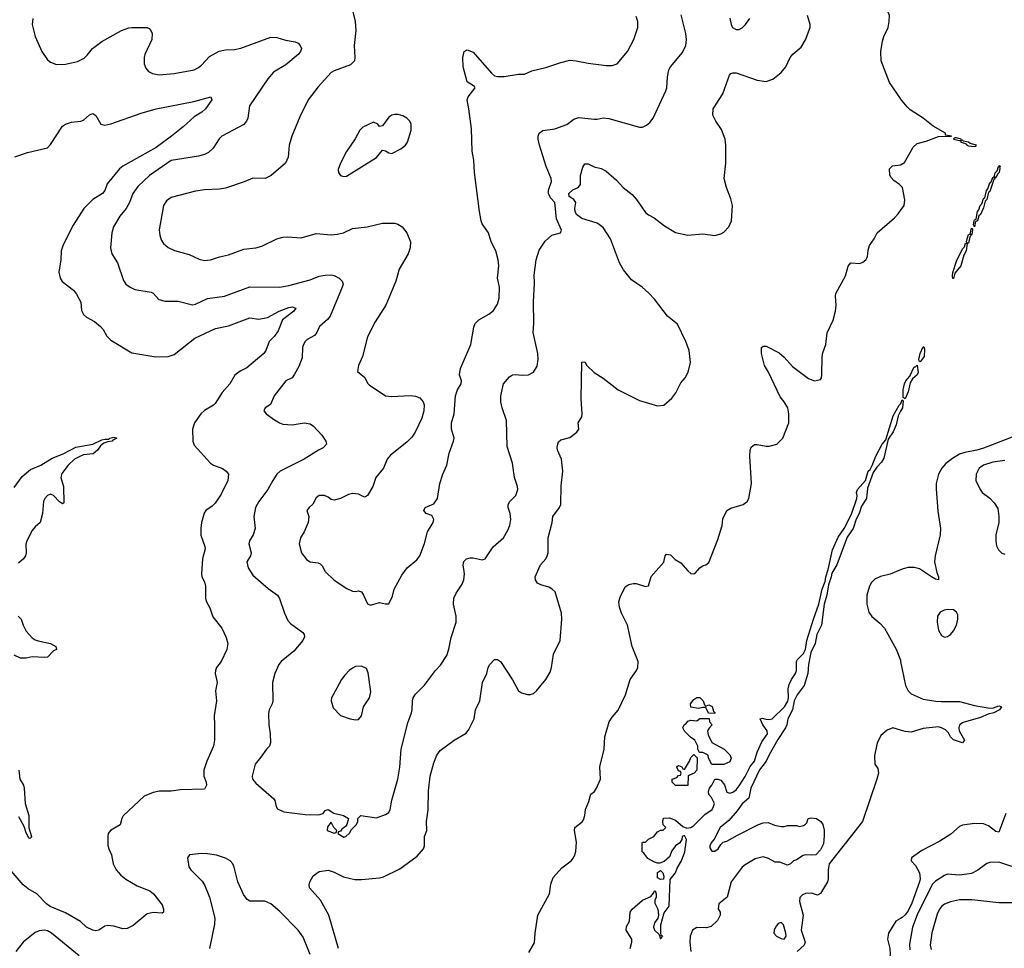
# Model space of a CAD drawing. Header units: inches. Extents: x 1245430 to 1420861, y 606325 to 671315.
# Tile 136 of 256: x 1324167 to 1330687, y 643370 to 649522. Entities that reach past the tile are written whole.
import ezdxf

# ---------------------------------------------------------------- set-up
doc = ezdxf.new("R2010")
doc.units = ezdxf.units.IN
doc.header["$MEASUREMENT"] = 0
doc.layers.add('B3624', color=7, linetype='Continuous')
doc.layers.add('B3634', color=7, linetype='Continuous')

msp = doc.modelspace()

# ---------------------------------------------------------------- linework, layer by layer
at = {"layer": 'B3624', "color": 5}
for points, elevation in [([(1330000, 648997.2), (1329998.7, 648998.7), (1329925.8, 649105.8), (1329872.3, 649250), (1329868.2, 649310), (1329880.4, 649379.6), (1329889.6, 649410.4), (1329917.3, 649470), (1329925.3, 649510), (1329926.2, 649550), (1329901.7, 649610), (1329899.2, 649630), (1329933.5, 649870), (1329922.6, 650000)], 780), ([(1326363.1, 649610), (1326389, 649510), (1326392.7, 649450), (1326381.7, 649350), (1326386.7, 649270), (1326383.8, 649250), (1326356.9, 649223.1), (1326250, 649183.6), (1326229, 649171), (1326143.4, 649076.6), (1326077.6, 648990), (1326022.5, 648877.5), (1325968.5, 648750), (1325952.2, 648690), (1325944.9, 648610), (1325926, 648570), (1325831.3, 648488.7), (1325791.5, 648468.5), (1325710, 648472.6), (1325653, 648447), (1325530, 648405.1), (1325490, 648398.5), (1325390, 648394), (1325330, 648384.5), (1325170, 648344.7), (1325138, 648322), (1325119.6, 648290), (1325090.3, 648130), (1325093.7, 648093.7), (1325103.4, 648063.4), (1325119.2, 648039.2), (1325150, 648012.4), (1325192.5, 647992.5), (1325290, 647966.7), (1325355.8, 647935.8), (1325390, 647925.7), (1325430, 647931.7), (1325490, 647951.5), (1325550, 647964.6), (1325650, 648000.8), (1325730, 648010.3), (1325770, 648020.3), (1325870, 648069), (1325910, 648080.9), (1325942.6, 648082.6), (1326030, 648075.5), (1326130, 648104.9), (1326230, 648096.9), (1326270, 648100.3), (1326310, 648110.3), (1326370, 648138.9), (1326468, 648150), (1326570, 648174), (1326650, 648173.4), (1326670, 648167.3), (1326698.8, 648150), (1326730.3, 648110.3), (1326754.9, 648050), (1326752.4, 648010), (1326739.3, 647970), (1326678.7, 647870), (1326657.6, 647790), (1326591.7, 647630), (1326519.5, 647520.5), (1326470, 647421.2), (1326436.4, 647290), (1326410.4, 647230), (1326403, 647190), (1326451.3, 647151.3), (1326470, 647114), (1326481.7, 647101.7), (1326590, 647030.7), (1326630, 647026.4), (1326752.3, 647032.3), (1326788.2, 647028.2), (1326816.7, 647016.7), (1326838.8, 646990), (1326844, 646970), (1326843, 646930), (1326830, 646882), (1326785.5, 646790), (1326763.4, 646756.6), (1326730, 646723.7), (1326622.6, 646637.4), (1326600.7, 646610), (1326576.3, 646550), (1326526, 646490), (1326505.3, 646430), (1326470, 646369.4), (1326450, 646359.5), (1326410, 646378), (1326370, 646383.5), (1326343.6, 646376.4), (1326290, 646349.6), (1326250, 646339.3), (1326230, 646344), (1326210, 646359.3), (1326186, 646370), (1326150, 646369.5), (1326130, 646354.5), (1326108, 646312), (1326082.8, 646290), (1326068, 646270), (1326082, 646230), (1326077.6, 646190), (1326051.2, 646128.8), (1326026.7, 646090), (1326017.1, 646050), (1326032.7, 645990), (1326065.2, 645945.2), (1326090, 645930.4), (1326143.1, 645923.1), (1326157.1, 645917.1), (1326170, 645904), (1326190, 645866), (1326249.2, 645809.2), (1326333.8, 645753.8), (1326370, 645736.4), (1326390, 645734), (1326410, 645738.4), (1326430, 645730.5), (1326444.4, 645710), (1326470, 645651.3), (1326490, 645642.8), (1326550, 645660.7), (1326588.9, 645651.1), (1326610, 645652), (1326636.2, 645703.8), (1326647.3, 645750), (1326697, 645843), (1326731.8, 645890), (1326796.2, 645943.8), (1326815.6, 645970), (1326848.2, 646051.8), (1326866.3, 646130), (1326903.9, 646190), (1326909.7, 646210), (1326896.8, 646236.8), (1326857.6, 646250), (1326843.1, 646270), (1326851.6, 646290), (1326910, 646315.5), (1326932.8, 646350), (1326949.5, 646449.5), (1326968.4, 646511.6), (1326994.7, 646570), (1327009.7, 646650.3), (1327039.6, 646730), (1327042.9, 646750), (1327025.1, 646810), (1327025.1, 646850), (1327042.9, 646910), (1327051.6, 647030), (1327065.6, 647070), (1327089.6, 647110), (1327091.5, 647130), (1327079.7, 647170), (1327085.4, 647210), (1327154.3, 647370), (1327174.5, 647485.5), (1327183.7, 647510), (1327206.2, 647533.8), (1327274, 647570), (1327304.8, 647595.2), (1327330, 647636), (1327342.8, 647677.2), (1327343.1, 647750), (1327329.8, 647810.2), (1327339.1, 647890), (1327334.3, 647930), (1327318.7, 647990), (1327289.6, 648050), (1327271.8, 648110), (1327229.5, 648170), (1327222, 648190), (1327212.3, 648250), (1327178, 648510), (1327174, 648590), (1327162.4, 648650), (1327157.6, 648797.6), (1327141.2, 648930), (1327129.3, 648990), (1327136.2, 649010), (1327182.7, 649070), (1327178.9, 649078.9), (1327129.5, 649110.5), (1327103.7, 649210), (1327100.9, 649270), (1327109.2, 649310), (1327130, 649321), (1327170, 649306), (1327290, 649167.3), (1327310, 649150.5), (1327330, 649144.9), (1327374.2, 649145.8), (1327470, 649161), (1327510, 649161), (1327558, 649182), (1327650, 649204.4), (1327750, 649238.6), (1327810, 649252.6), (1327852, 649250), (1327930, 649233.7), (1328050, 649217.6), (1328090, 649217.1), (1328124, 649230), (1328191.5, 649310), (1328233.6, 649390), (1328259.3, 649470), (1328259.3, 649510), (1328250, 649542)], 860), ([(1324254, 649530), (1324248.7, 649490), (1324268.7, 649410), (1324312.7, 649310), (1324350, 649256.3), (1324370, 649239.1), (1324410, 649223.8), (1324470, 649227), (1324550, 649244.2), (1324593.9, 649266.1), (1324614.6, 649285.4), (1324648.9, 649331.1), (1324710, 649378), (1324841.2, 649450), (1324890, 649468.4), (1324910, 649470.3), (1325010.5, 649470.5), (1325024, 649464), (1325036, 649450), (1325044, 649430), (1325041.6, 649390), (1324996.3, 649290), (1324990.6, 649270), (1324990.7, 649230), (1325000.9, 649200.9), (1325018.8, 649178.8), (1325045.1, 649165.1), (1325090, 649155.8), (1325190, 649164), (1325321.2, 649190), (1325350, 649204.2), (1325370, 649220.3), (1325423.3, 649276.7), (1325487.2, 649312.8), (1325530, 649322.3), (1325590, 649323.6), (1325630, 649332.9), (1325830, 649404.7), (1325870, 649404.6), (1325926.1, 649386.1), (1325990, 649374.6), (1326010, 649364.9), (1326024.9, 649350), (1326031.8, 649330), (1326026.3, 649310), (1326010.3, 649290), (1325930, 649222.5), (1325846.6, 649173.4), (1325809.3, 649130.7), (1325689.2, 648950), (1325676.5, 648870), (1325668.8, 648850), (1325652, 648828), (1325505.5, 648750), (1325488.1, 648731.9), (1325448, 648670), (1325417.8, 648642.2), (1325391.2, 648628.8), (1325350, 648617.2), (1325170, 648588.7), (1325027, 648490), (1324950, 648415.8), (1324916.5, 648370), (1324893.4, 648310), (1324872, 648270), (1324830, 648219.5), (1324787, 648150), (1324776, 648110), (1324767, 648010), (1324777.6, 647970), (1324813.7, 647910), (1324853.7, 647793.7), (1324870.6, 647770), (1324897.3, 647750), (1324930, 647734.9), (1325036.5, 647716.5), (1325050.5, 647710), (1325088.9, 647668.9), (1325130, 647657), (1325216.7, 647656.7), (1325310, 647632), (1325330, 647636), (1325410, 647674.9), (1325524, 647690), (1325690, 647751.4), (1325890, 647749.1), (1325950, 647759.7), (1326090, 647798), (1326150, 647822.8), (1326188.8, 647828.8), (1326230, 647830.3), (1326250, 647826), (1326282.8, 647810), (1326303, 647790), (1326308.4, 647770), (1326302.6, 647750), (1326222, 647558), (1326204.3, 647535.7), (1326151.7, 647490), (1326134.4, 647450), (1326118.3, 647430), (1326070, 647403.2), (1326056.8, 647390), (1326045.1, 647370), (1326040.5, 647350), (1326037.6, 647282.4), (1326015.1, 647224.9), (1325986.8, 647173.2), (1325970, 647149.6), (1325928, 647130), (1325852.7, 647030), (1325828.5, 646971.5), (1325791.3, 646950), (1325782.8, 646930), (1325798.8, 646910), (1325854.4, 646870), (1325888, 646850), (1325910, 646842.6), (1325970, 646837.7), (1326050, 646851.6), (1326090, 646844.2), (1326112.7, 646830), (1326167.7, 646770), (1326193.4, 646730), (1326199.1, 646710), (1326175.6, 646684.4), (1326144.7, 646670), (1326050.7, 646610), (1325892.4, 646530), (1325870.4, 646510), (1325843.1, 646470), (1325810.3, 646410), (1325750, 646329.5), (1325727.4, 646290), (1325716.9, 646230), (1325726.3, 646150), (1325713.8, 646110), (1325687.4, 646070), (1325684, 646050), (1325698.7, 645990), (1325694.4, 645970), (1325670.4, 645929.6), (1325678.7, 645890), (1325710, 645842), (1325813, 645753), (1325873.4, 645710), (1325886.4, 645686.4), (1325919.3, 645590), (1325942.3, 645542.3), (1325960.7, 645520.7), (1326041.3, 645461.3), (1326050.6, 645450), (1326052.5, 645432.5), (1326041.3, 645410), (1325981.7, 645338.3), (1325897.6, 645270), (1325883.7, 645250), (1325855.8, 645190), (1325841.3, 645130), (1325843.1, 645010), (1325838.4, 644990), (1325819.1, 644950), (1325814.9, 644925.1), (1325816, 644850), (1325826, 644790), (1325828.1, 644731.9), (1325821, 644710), (1325801, 644690), (1325764.5, 644635.5), (1325726, 644590), (1325706.8, 644510), (1325707.7, 644490), (1325730, 644464), (1325850, 644361), (1325857.3, 644350), (1325866, 644310), (1325874.4, 644294.4), (1325914.9, 644274.9), (1326057.3, 644257.3), (1326146.4, 644253.6), (1326176.3, 644263.7), (1326190, 644282), (1326210, 644290.2), (1326246, 644266), (1326311, 644250), (1326344.7, 644230), (1326334, 644190), (1326323.6, 644176.4), (1326299.6, 644160.4), (1326290, 644146), (1326278, 644142), (1326274, 644130), (1326313.6, 644106.4), (1326326, 644110), (1326350, 644134), (1326363.1, 644156.9), (1326398, 644190), (1326406, 644210), (1326406, 644230), (1326426, 644250), (1326530, 644235.5), (1326590, 644257.1), (1326611.8, 644270), (1326619.7, 644290), (1326630, 644351), (1326669.7, 644490), (1326684.2, 644570), (1326692.8, 644690), (1326736.1, 644863.9), (1326762, 644930), (1326766.3, 644950), (1326766.9, 645010), (1326773, 645030), (1326787, 645053), (1326847.2, 645112.8), (1326919.5, 645210), (1326954, 645246), (1326994.7, 645310), (1327008.7, 645351.3), (1327024.4, 645430), (1327057.7, 645530), (1327056.9, 645570), (1327038.7, 645650), (1327041.6, 645690), (1327056.6, 645723.4), (1327097.5, 645782.5), (1327107.8, 645810), (1327111.3, 645850), (1327102.6, 645910), (1327107.2, 645932.8), (1327125.2, 645950), (1327150, 645956.4), (1327170, 645957.1), (1327230, 645944), (1327250, 645951), (1327300.9, 646030), (1327369.5, 646090), (1327399.5, 646140.5), (1327411.5, 646170), (1327419.7, 646210), (1327414.3, 646250), (1327400.5, 646290), (1327400.7, 646310), (1327412, 646330), (1327451.2, 646370), (1327464.4, 646410), (1327463.1, 646430), (1327443.5, 646490), (1327430, 646584), (1327394.6, 646694.6), (1327390, 646866), (1327360.9, 646950), (1327352.9, 646990), (1327352.9, 647030), (1327371, 647110), (1327410, 647156.5), (1327430, 647168.8), (1327450, 647171.8), (1327493.1, 647166.9), (1327535.3, 647170), (1327570, 647187.7), (1327593.9, 647226.1), (1327600.4, 647270), (1327598.7, 647310), (1327567.7, 647450), (1327571.9, 647510), (1327568.2, 647651.8), (1327576.6, 647776.6), (1327574, 647830), (1327586.3, 647930), (1327605.9, 647994.1), (1327645.6, 648054.4), (1327690, 648094), (1327748, 648110), (1327753.8, 648126.2), (1327722.4, 648202.4), (1327710.6, 648310), (1327682.5, 648342.5), (1327669.3, 648370), (1327668.5, 648391.5), (1327689, 648450), (1327686.8, 648470), (1327652.3, 648550), (1327608, 648690), (1327599.6, 648730), (1327599.5, 648750), (1327606, 648770), (1327631.9, 648788.1), (1327710, 648798), (1327790, 648826.7), (1327836.8, 648863.2), (1327870, 648874.3), (1327970, 648862.3), (1327990, 648861.7), (1328030, 648870.3), (1328067.7, 648867.7), (1328270, 648810.3), (1328290, 648810.4), (1328317.2, 648822.7), (1328339.2, 648840.8), (1328361.6, 648870), (1328445.1, 649050), (1328452.6, 649070), (1328456.2, 649143.8), (1328465.1, 649190), (1328476.9, 649210), (1328556.2, 649303.8), (1328578.5, 649350), (1328581.4, 649390), (1328577.2, 649430), (1328546, 649554)], 840), ([(1326276.8, 643370), (1326213.3, 643590), (1326159.5, 643690), (1326086, 643770), (1326082.7, 643790), (1326087, 643810), (1326109.4, 643850), (1326150, 643878.4), (1326210, 643888.4), (1326250, 643874.9), (1326310, 643844.4), (1326386.7, 643826.7), (1326430, 643825), (1326550, 643836.9), (1326575.8, 643844.2), (1326683.7, 643896.3), (1326799.4, 643980.6), (1326840.9, 644030), (1326847.3, 644050), (1326848.2, 644110), (1326863, 644150), (1326860.7, 644210), (1326871.7, 644288.3), (1326872.9, 644412.9), (1326885.3, 644510), (1326910, 644599.1), (1326930, 644650.5), (1326950, 644681.6), (1327042.7, 644750), (1327123.6, 644796.4), (1327141, 644819), (1327175.8, 644890), (1327186, 644950), (1327213.3, 645010), (1327232, 645130), (1327259.7, 645190), (1327268.3, 645230), (1327280.5, 645250), (1327310, 645282.4), (1327330, 645283.7), (1327350, 645270.4), (1327429.3, 645149.3), (1327470, 645075.3), (1327490, 645062.6), (1327530, 645050.5), (1327550, 645050.6), (1327570, 645059.1), (1327590, 645076.3), (1327649.8, 645150.2), (1327679.8, 645200.2), (1327688.9, 645231.1), (1327700.7, 645319.3), (1327745.7, 645410), (1327757.6, 645550), (1327754.5, 645590), (1327712.3, 645732.3), (1327693.6, 645750), (1327670, 645763.1), (1327618.6, 645778.6), (1327596.2, 645790), (1327582.4, 645810), (1327579.6, 645830), (1327614.5, 645910), (1327649.8, 645950.2), (1327660.5, 645970), (1327665.7, 645990), (1327667.1, 646090), (1327691.7, 646190), (1327696.9, 646230), (1327741, 646290), (1327749.7, 646310), (1327752.9, 646432.9), (1327763, 646530), (1327754, 646610), (1327727.6, 646670), (1327725.1, 646690), (1327729.5, 646710.5), (1327735.1, 646724.9), (1327750, 646738.8), (1327810, 646753.4), (1327856, 646790), (1327869.5, 646810), (1327864.2, 646850), (1327888.2, 646891.8), (1327891.3, 646910), (1327884.2, 647010), (1327890, 647252), (1327910, 647254.8), (1327922.8, 647230), (1327970, 647184), (1328030, 647147.7), (1328129, 647069), (1328270, 646998.3), (1328390, 646964), (1328432.5, 646967.5), (1328485.9, 647014.1), (1328511.6, 647050), (1328544.9, 647115.1), (1328573.3, 647150), (1328593.9, 647186.1), (1328609.7, 647250), (1328599.1, 647330), (1328578.5, 647390), (1328523.6, 647503.6), (1328457, 647557), (1328371.1, 647670), (1328332.6, 647710), (1328289.6, 647750), (1328219, 647799), (1328164.6, 647864.6), (1328139.3, 647910), (1328078.8, 648070), (1328030, 648145.4), (1327990, 648173.8), (1327890, 648203.7), (1327854.7, 648230), (1327845.3, 648250), (1327842.8, 648270), (1327848.4, 648310), (1327836.2, 648330), (1327805.2, 648350), (1327803.7, 648370), (1327830, 648394), (1327864.5, 648410), (1327879.3, 648430), (1327880.4, 648490), (1327895.6, 648544.4), (1327910, 648567.7), (1327930, 648566.4), (1327970, 648546), (1328016.7, 648536.7), (1328050, 648518), (1328118.9, 648458.9), (1328162, 648410), (1328223, 648363), (1328250.9, 648330.9), (1328310, 648244.4), (1328330, 648228.5), (1328369, 648209), (1328436.7, 648156.7), (1328510, 648112.2), (1328590, 648094.4), (1328690, 648103.1), (1328770, 648092.4), (1328810, 648102.4), (1328830, 648113), (1328863.6, 648150), (1328879.7, 648190), (1328886.6, 648290), (1328875.6, 648335.6), (1328846, 648410), (1328832.3, 648470), (1328843.6, 648570), (1328843.6, 648690), (1328838.3, 648730), (1328813.7, 648793.7), (1328776.3, 648850), (1328756.3, 648890), (1328759.6, 648930), (1328823.6, 649030), (1328866, 649154), (1328875.6, 649164.4), (1328890, 649170.5), (1328910.4, 649170.4), (1329050, 649121.7), (1329110, 649112.4), (1329152.8, 649127.2), (1329210, 649170.7), (1329240.9, 649210), (1329268.2, 649271.8), (1329286.1, 649293.9), (1329340.8, 649339.2), (1329371, 649389), (1329401.5, 649470), (1329401.2, 649490), (1329382.4, 649550)], 820), ([(1328870, 649532), (1328877.3, 649490), (1328887.3, 649470), (1328910, 649457.3), (1328930, 649457.3), (1328951.9, 649468.1), (1328974, 649490), (1329002, 649530)], 840), ([(1324133.7, 648613.7), (1324218.8, 648641.2), (1324350, 648672), (1324370, 648693.7), (1324450, 648817), (1324470, 648830.3), (1324510, 648843.1), (1324570.9, 648849.1), (1324590, 648855.8), (1324630, 648890.6), (1324650, 648899.1), (1324670, 648886.8), (1324703.8, 648830), (1324730, 648822.8), (1324770, 648831.3), (1324970, 648903.2), (1325070, 648931.8), (1325319.8, 648980.2), (1325432, 649010), (1325439.1, 648990), (1325396.5, 648930), (1325373.4, 648910), (1325321.4, 648878.6), (1325250, 648812.3), (1325172.9, 648750), (1325070, 648674.9), (1324849.6, 648550.4), (1324826.8, 648533.2), (1324745.2, 648434.8), (1324729.4, 648390), (1324715.4, 648370), (1324650, 648331.4), (1324592, 648270), (1324520.3, 648159.7), (1324454.3, 648030), (1324442.3, 647990), (1324438.3, 647930), (1324424.9, 647850), (1324434.4, 647810), (1324447.9, 647787.9), (1324523, 647730), (1324543, 647703), (1324571.4, 647651.4), (1324574.9, 647594.9), (1324588.9, 647568.9), (1324610, 647550.5), (1324661.4, 647521.4), (1324702, 647490), (1324719.3, 647470), (1324744.6, 647424.6), (1324770, 647398), (1324910, 647315.5), (1325068.4, 647288.4), (1325150, 647290.3), (1325190, 647302.6), (1325327.1, 647412.9), (1325463.3, 647476.7), (1325550, 647493), (1325690, 647545.8), (1325750, 647537.7), (1325808.7, 647548.7), (1325884.4, 647590), (1325950, 647616), (1325970, 647618.4), (1325994.4, 647610), (1325982.8, 647590), (1325907, 647533), (1325878.8, 647461.2), (1325854.2, 647425.8), (1325818, 647390), (1325797.3, 647330), (1325784, 647310), (1325670, 647216.1), (1325626.6, 647193.4), (1325592.4, 647167.6), (1325557.7, 647110), (1325507.6, 647052.4), (1325461.4, 646978.6), (1325450, 646967), (1325390, 646933.6), (1325366.5, 646910), (1325325.3, 646850), (1325310.4, 646810), (1325312.2, 646730), (1325322.5, 646702.5), (1325430, 646582.8), (1325450, 646570.7), (1325510, 646548), (1325534, 646530), (1325550.4, 646510), (1325546, 646470), (1325501.5, 646378.5), (1325461.3, 646318.7), (1325441, 646299), (1325398.4, 646270), (1325387.8, 646252.2), (1325370.4, 646190), (1325365.9, 646154.1), (1325366.6, 646106.6), (1325392.9, 646032.9), (1325395.2, 646015.3), (1325377.6, 645950), (1325370.4, 645850.4), (1325373.4, 645830), (1325390, 645798), (1325397.1, 645770), (1325398, 645690), (1325402, 645670), (1325424.9, 645624.9), (1325446.3, 645566.3), (1325505.5, 645490), (1325533, 645430), (1325545.5, 645390), (1325538.8, 645350), (1325500.7, 645270), (1325470.7, 645230), (1325463.8, 645210), (1325461.3, 645190), (1325473.4, 645130), (1325464.4, 645075.6), (1325470.2, 645010), (1325453.7, 644910), (1325457.4, 644850), (1325455.6, 644750), (1325450, 644709.3), (1325405.3, 644610), (1325386.4, 644550), (1325385.5, 644510), (1325402, 644470), (1325404, 644450), (1325390, 644425.2), (1325230, 644420.9), (1325170, 644411.6), (1325091.7, 644411.7), (1325050, 644402.4), (1324990, 644377), (1324852.4, 644247.6), (1324843, 644230), (1324832, 644188), (1324768.5, 644151.5), (1324753.4, 644130), (1324750.5, 644110), (1324750.9, 644050.9), (1324756, 644030), (1324774, 643990), (1324785.5, 643930), (1324806, 643890), (1324835.6, 643855.6), (1324869.2, 643829.2), (1324944.1, 643784.1), (1325028.2, 643750), (1325051.8, 643731.8), (1325110, 643658.8), (1325119.3, 643630), (1325119.1, 643610), (1325110, 643602.9), (1325050, 643607.2), (1325010, 643598), (1324918.7, 643521.3), (1324877.6, 643502.4), (1324850, 643499.9), (1324790, 643516.8), (1324750, 643521), (1324730, 643515.8), (1324690, 643489.8), (1324670, 643486.8), (1324650, 643489.8), (1324610, 643510.7), (1324568.9, 643548.9), (1324470, 643605.4), (1324368, 643648), (1324345.1, 643665.1), (1324279.8, 643730), (1324223.4, 643763.4), (1324189.9, 643789.9), (1324070, 643929.7)], 820), ([(1330000, 648422.9), (1329993.2, 648430), (1329955.6, 648455.6), (1329936.6, 648476.6), (1329929.2, 648490.8), (1329927, 648533), (1329947, 648553), (1329999.3, 648560.7), (1330000, 648561.1)], 780), ([(1327537.2, 643342.8), (1327574.6, 643405.4), (1327579.3, 643470), (1327597.2, 643590), (1327674, 643730), (1327684.8, 643795.2), (1327700.1, 643839.9), (1327755.6, 643904.4), (1327818, 643950), (1327833.6, 643970), (1327842, 643990), (1327849.5, 644010.5), (1327854.2, 644074.2), (1327839.5, 644150), (1327843.7, 644170), (1327891.5, 644208.5), (1327899.7, 644220.3), (1327909.6, 644250), (1327914, 644290), (1327936.3, 644343.7), (1327943.6, 644376.4), (1327949.8, 644390.2), (1327973.3, 644410), (1327986.6, 644430), (1328012, 644490), (1328007.5, 644572.5), (1328038, 644690), (1328042.4, 644770), (1328071.2, 644870), (1328090, 644901.6), (1328130, 644948.2), (1328178.2, 645050), (1328209.8, 645150.2), (1328251.5, 645210), (1328260.5, 645230), (1328262, 645270), (1328223.1, 645370), (1328191.6, 645510), (1328152.8, 645590), (1328138.7, 645630), (1328134.2, 645665.8), (1328142.7, 645697.3), (1328176.1, 645763.9), (1328200, 645780), (1328230, 645786.9), (1328250, 645786), (1328310, 645767), (1328329.5, 645770.5), (1328347.7, 645832.3), (1328431.7, 645928.3), (1328442, 645970), (1328450, 645980.7), (1328476.1, 645976.1), (1328506.7, 645946.7), (1328544.2, 645924.2), (1328590, 645870.8), (1328610, 645854), (1328630, 645851), (1328642, 645858), (1328670, 645891.3), (1328693.6, 645906.4), (1328710, 645911), (1328730, 645926.8), (1328790, 646078), (1328817.5, 646170), (1328823.8, 646216.2), (1328849.3, 646270), (1328874.7, 646285.2), (1328958, 646310), (1328984.4, 646330), (1328995.8, 646350), (1329012.8, 646450), (1329000.5, 646630), (1329003.6, 646670), (1329011.2, 646688.8), (1329033.3, 646706.7), (1329050, 646708.5), (1329110, 646696), (1329130, 646696), (1329179.5, 646710), (1329220.5, 646750), (1329260.9, 646850), (1329260.9, 646910), (1329252.8, 646950), (1329229.7, 646990), (1329203.2, 647023.2), (1329125.8, 647185.8), (1329098.7, 647230), (1329078.3, 647310), (1329079.3, 647350), (1329090, 647359.1), (1329110, 647358.4), (1329195.8, 647315.8), (1329230, 647284.9), (1329283.7, 647223.7), (1329390, 647145.7), (1329430, 647128.7), (1329470, 647138), (1329477.2, 647150), (1329479.3, 647170), (1329479.5, 647290), (1329484.4, 647315.6), (1329505.6, 647370), (1329512.9, 647447.1), (1329553, 647530), (1329569.6, 647590), (1329573, 647630), (1329567.8, 647690), (1329571.3, 647708.7), (1329635.1, 647824.9), (1329652, 647888), (1329669.6, 647910.4), (1329730, 647906), (1329750, 647914.4), (1329769.5, 647930), (1329780.7, 647950), (1329785.1, 647994.9), (1329794.8, 648025.2), (1329826, 648070), (1329844, 648110), (1329959, 648210), (1329984.1, 648235.9), (1330000, 648257.4)], 780), ([(1328209.6, 643370), (1328219.3, 643410), (1328219.3, 643430), (1328182.7, 643490), (1328184.5, 643515.5), (1328205.2, 643550), (1328209.5, 643610), (1328222, 643630), (1328289.8, 643690.2), (1328346.3, 643713.7), (1328364, 643736), (1328369.5, 643750.5), (1328374, 643750), (1328382, 643730), (1328382, 643710), (1328372, 643690), (1328372, 643670), (1328391.3, 643630), (1328396, 643590), (1328391.3, 643570), (1328370, 643538), (1328362.8, 643510), (1328371.3, 643490), (1328402, 643462), (1328410, 643434), (1328426, 643450), (1328415.3, 643455.3), (1328412.1, 643472.1), (1328413.3, 643526.7), (1328435.1, 643604.9), (1328467, 643650), (1328474.2, 643825.8), (1328509.4, 643870), (1328519.7, 643900.3), (1328550, 643950.7), (1328570.9, 644010), (1328582, 644090), (1328570, 644118), (1328554, 644110), (1328552, 644090), (1328538, 644070), (1328510, 644049.2), (1328484.4, 644015.6), (1328470, 643975.3), (1328435.3, 643944.7), (1328405.4, 643934.6), (1328390, 643934), (1328370, 643941.2), (1328325.6, 643965.6), (1328300.4, 644000.4), (1328288, 644010), (1328288, 644070), (1328290, 644074), (1328310, 644074), (1328330, 644094), (1328366, 644110), (1328390, 644142), (1328410, 644152), (1328427.3, 644152.7), (1328446, 644170), (1328428.4, 644188.4), (1328426, 644210), (1328430, 644232), (1328470, 644234), (1328510, 644218), (1328558, 644178), (1328585.4, 644165.4), (1328610, 644170.8), (1328630, 644183.8), (1328702.6, 644257.4), (1328751.6, 644290), (1328761.2, 644310), (1328768.7, 644330), (1328748, 644370), (1328729, 644389), (1328728.7, 644410), (1328734, 644430), (1328749, 644450), (1328769.1, 644490.9), (1328790, 644491.3), (1328810, 644484.7), (1328832.8, 644452.8), (1328850, 644404.7), (1328870, 644398.4), (1328890, 644405.5), (1328910, 644419.6), (1328930, 644446), (1328971.1, 644508.9), (1329004.9, 644575.1), (1329032.2, 644610), (1329049.7, 644670.3), (1329081, 644739), (1329118, 644790), (1329117.4, 644810), (1329088, 644850), (1329069.4, 644890.6), (1329084.8, 644895.2), (1329107, 644887), (1329130, 644885.7), (1329150, 644890.4), (1329230.9, 644969.1), (1329252.2, 645007.7), (1329256.9, 645030), (1329256.3, 645090), (1329262.6, 645117.4), (1329276.9, 645150), (1329304.4, 645190), (1329309.7, 645210), (1329311.2, 645270), (1329316.2, 645283.8), (1329355.9, 645324.1), (1329369.8, 645350), (1329379.8, 645410), (1329422.4, 645550), (1329458.5, 645650), (1329481.5, 645750), (1329501, 645799), (1329504.2, 645830), (1329521.2, 645878.8), (1329549.9, 646010.1), (1329586.7, 646093.3), (1329626, 646150), (1329675, 646245), (1329710.9, 646349.1), (1329712.6, 646370), (1329708.3, 646390), (1329713.6, 646410), (1329767.4, 646470), (1329784.2, 646530), (1329797.6, 646542.4), (1329812.7, 646567.3), (1329836, 646630), (1329878, 646710), (1329901.6, 646738.4), (1329950, 646897.1), (1329990, 646968), (1330000, 646976.3)], 760), ([(1330000, 646927.2), (1329983.6, 646896.4), (1329970, 646838), (1329950, 646792.3), (1329917.3, 646742.7), (1329890, 646617.2), (1329873.7, 646590), (1329842.7, 646557.3), (1329818.2, 646521.8), (1329781.5, 646418.5), (1329773.8, 646350), (1329741.6, 646298.4), (1329725.5, 646250), (1329706.5, 646213.5), (1329686.5, 646150), (1329645.7, 646094.3), (1329577.6, 645910), (1329544.3, 645855.7), (1329540.2, 645830), (1329522, 645778), (1329511.5, 645710), (1329494.7, 645650), (1329475.3, 645510), (1329445.5, 645450), (1329433.8, 645390), (1329404.6, 645330), (1329390.2, 645250), (1329386.3, 645190), (1329361.1, 645110), (1329314.3, 645050), (1329295.8, 645010), (1329283.6, 644950), (1329252.7, 644890), (1329247, 644850), (1329238, 644830), (1329186.7, 644753.3), (1329128.6, 644651.4), (1329110.2, 644609.8), (1329066.7, 644553.3), (1329009.2, 644430), (1328995.8, 644364.2), (1328950, 644328), (1328918.6, 644281.4), (1328862.6, 644217.4), (1328804.9, 644170), (1328765.8, 644094.2), (1328746, 644070), (1328736.4, 644050), (1328735.9, 644035.9), (1328750, 644014), (1328770, 644014), (1328791.7, 644028.3), (1328810, 644058), (1328826, 644074), (1328850, 644081), (1328919.3, 644120.7), (1329058, 644190), (1329090, 644201), (1329123.6, 644203.6), (1329165.4, 644185.4), (1329210, 644178), (1329230, 644178), (1329250, 644184.7), (1329310, 644184.7), (1329330, 644178), (1329356.4, 644183.6), (1329370, 644192), (1329379, 644201), (1329388, 644230), (1329405.2, 644234.8), (1329442, 644230), (1329471, 644210), (1329484.7, 644190), (1329493.2, 644153.2), (1329494.9, 644114.9), (1329490, 644062), (1329470, 644022.7), (1329438, 643990), (1329410, 643986.6), (1329370.9, 643989.1), (1329355.3, 643984.7), (1329310, 643955.3), (1329291.1, 643948.9), (1329270, 643928.7), (1329250, 643922), (1329200.4, 643940.4), (1329170, 643941.2), (1329125.8, 643965.8), (1329090, 643975.1), (1329037.1, 643962.9), (1328970, 643924), (1328950, 643908.7), (1328878.8, 643810), (1328850.8, 643710), (1328795.3, 643664.7), (1328791.1, 643631.1), (1328804.7, 643610), (1328804.7, 643590), (1328786.4, 643553.6), (1328746, 643514), (1328714.8, 643505.2), (1328651.6, 643508.4), (1328622, 643490), (1328606, 643450), (1328604, 643410), (1328611.3, 643350)], 760), ([(1324130, 646422.4), (1324184, 646496), (1324237.6, 646542.4), (1324307, 646570), (1324382.4, 646617.6), (1324455.2, 646644.8), (1324538.5, 646690), (1324651.2, 646708.8), (1324710, 646738.2), (1324730, 646743.2), (1324756.2, 646743.8), (1324764, 646750), (1324790, 646755.8), (1324810.3, 646750), (1324783.4, 646736.6), (1324778.8, 646730), (1324750, 646725.7), (1324724.1, 646715.9), (1324701.8, 646698.2), (1324682.8, 646670), (1324653.3, 646646.7), (1324590, 646638.4), (1324569.3, 646630.7), (1324530.2, 646610), (1324488.5, 646571.5), (1324445.6, 646514.4), (1324439.8, 646490), (1324456.1, 646430), (1324458.6, 646321.4), (1324450, 646313.6), (1324430, 646327.1), (1324390, 646368.6), (1324370, 646378.3), (1324350, 646369.6), (1324333.7, 646350), (1324324.6, 646330), (1324317.4, 646250), (1324302.4, 646190), (1324270, 646162), (1324250, 646137.4), (1324213.5, 646070), (1324208.4, 646048.4), (1324209.2, 645990), (1324204.2, 645970), (1324191.3, 645950), (1324159.4, 645920.6)], 780), ([(1330000, 645876.5), (1329930, 645848.6), (1329867.2, 645832.8), (1329830, 645814.6), (1329807.1, 645792.9), (1329793.4, 645770), (1329776.5, 645710), (1329776.7, 645650), (1329790, 645596.1), (1329810, 645567.8), (1329863.3, 645523.3), (1329893.4, 645490), (1329971, 645351), (1329998.2, 645278.2), (1330000, 645269.6)], 780), ([(1324157.3, 645570), (1324176.4, 645550), (1324188.8, 645510), (1324208.9, 645470), (1324250, 645426.5), (1324270, 645412.8), (1324290, 645406), (1324371, 645390), (1324406, 645370), (1324411, 645350), (1324390, 645340.7), (1324350, 645299.2), (1324330, 645295.5), (1324250, 645301), (1324210, 645291.3), (1324171.8, 645291.8), (1324130, 645311.6)], 780), ([(1330000, 644816), (1329949.6, 644830.4), (1329910, 644815.2), (1329870, 644779), (1329845.3, 644730), (1329827.2, 644647.2), (1329830, 644590.7), (1329850, 644561), (1329852.6, 644530), (1329842.8, 644490), (1329746.7, 644210), (1329527, 643930), (1329520.1, 643890), (1329521, 643830), (1329516.2, 643810), (1329470, 643733.8), (1329450, 643722.2), (1329410, 643734.5), (1329370, 643733.2), (1329350, 643724.4), (1329332.4, 643707.6), (1329330, 643681), (1329355.2, 643590), (1329342.5, 643490), (1329369.1, 643410), (1329360.3, 643390), (1329314.9, 643350)], 780), ([(1324160.1, 644550), (1324167.1, 644490), (1324191.4, 644450), (1324196.9, 644430), (1324203.6, 644330), (1324227.5, 644250), (1324227.2, 644167.2), (1324244.9, 644110), (1324239.5, 644100.5), (1324230, 644098.4), (1324210, 644135.1), (1324196.6, 644176.6), (1324160.6, 644240.6)], 780), ([(1326090, 643329.4), (1326043.3, 643443.3), (1326011.2, 643490), (1325890, 643614.8), (1325830, 643664.5), (1325790, 643682.5), (1325690, 643682.7), (1325672.5, 643692.5), (1325647.7, 643727.7), (1325612, 643810), (1325587.5, 643907.5), (1325577, 643930), (1325559.5, 643950), (1325530, 643968), (1325470, 643986.6), (1325410, 643996.9), (1325370, 643997.6), (1325291.3, 643988.7), (1325278, 643970), (1325286, 643910), (1325299.3, 643890), (1325375.2, 643815.2), (1325390.4, 643790), (1325424, 643710), (1325459.3, 643570), (1325457.1, 643530), (1325423.8, 643370)], 840), ([(1330000, 643567.9), (1329968.7, 643550), (1329919.5, 643470), (1329913.8, 643430), (1329928.3, 643368.3), (1329930.1, 643330.1), (1329922.8, 643290), (1329902.9, 643230), (1329902.2, 643210), (1329928.7, 643128.7), (1329947.8, 643030), (1329973.6, 642970), (1330000, 642938.8)], 820), ([(1324561.4, 643321.4), (1324376.9, 643470), (1324350, 643485.3), (1324330, 643489.8), (1324295.1, 643484.9), (1324270, 643474), (1324190, 643411.2), (1324140.9, 643350)], 840)]:
    msp.add_lwpolyline(points, dxfattribs=dict(at, elevation=elevation))
for points, elevation in [([(1326650, 648892.7), (1326630, 648889.4), (1326610, 648876), (1326570, 648819.3), (1326550, 648814), (1326537.2, 648830), (1326510, 648842.7), (1326438.8, 648810), (1326418.8, 648790), (1326387.7, 648732.3), (1326330, 648648.7), (1326290.8, 648570), (1326276, 648530), (1326278, 648510), (1326292, 648490), (1326310, 648482.8), (1326330, 648486), (1326530, 648608), (1326570, 648656.3), (1326590, 648653.4), (1326610, 648638.8), (1326630, 648634.8), (1326690, 648666.8), (1326721.2, 648690), (1326735.1, 648710), (1326759.6, 648790), (1326759.3, 648830), (1326749.4, 648849.4), (1326729.3, 648869.3), (1326704.7, 648884.7), (1326672.5, 648892.5)], 880), ([(1326430, 645239), (1326390, 645236), (1326370, 645226), (1326348.8, 645211.2), (1326320.6, 645179.4), (1326298, 645150), (1326265.8, 645094.1), (1326232.2, 645030), (1326228.7, 645010), (1326243.4, 644963.4), (1326290, 644912), (1326354, 644890), (1326390, 644882.8), (1326410, 644886), (1326429.1, 644910.9), (1326444, 644970), (1326482.7, 645030), (1326492, 645070), (1326475.1, 645195.1), (1326463.1, 645223.1)], 860), ([(1328710, 644974), (1328730, 644982), (1328751.1, 644971.1), (1328762, 644942), (1328772, 644930), (1328770, 644926), (1328727.3, 644927.3), (1328710, 644966), (1328690, 644966), (1328662, 644958), (1328610, 644968), (1328608.7, 644990), (1328630, 645018), (1328650, 645031.3), (1328670, 645031.3), (1328692, 645010), (1328702, 644982)], 760), ([(1328750, 644588), (1328728, 644630), (1328726, 644650), (1328690, 644668), (1328667.3, 644667.3), (1328658, 644690), (1328658, 644710), (1328638, 644750), (1328608.9, 644768.9), (1328570, 644808), (1328558, 644830), (1328566, 644850), (1328580.4, 644859.6), (1328590, 644874), (1328610, 644882), (1328650, 644878), (1328671.6, 644891.6), (1328732.7, 644892.7), (1328734, 644870), (1328752, 644850), (1328731.6, 644828.4), (1328722, 644810), (1328725.4, 644785.4), (1328750, 644734), (1328832, 644690), (1328870, 644652), (1328878, 644630), (1328870, 644606), (1328830, 644588.7)], 760), ([(1328590, 644448), (1328509, 644449), (1328488, 644470), (1328488, 644490), (1328519, 644501), (1328530, 644514), (1328542, 644518), (1328546, 644530), (1328542, 644542), (1328530, 644546), (1328518, 644570), (1328523.1, 644576.9), (1328530, 644582), (1328551.6, 644571.6), (1328558, 644558), (1328570, 644554), (1328602, 644610), (1328610, 644634), (1328630, 644654), (1328652, 644632), (1328651, 644550), (1328632, 644530), (1328602, 644518), (1328594, 644510)], 760), ([(1326230, 644206), (1326204.7, 644175.3), (1326202, 644150), (1326250, 644134), (1326262, 644138), (1326266, 644150), (1326246, 644170)], 840), ([(1328410, 643825.2), (1328390, 643838), (1328390, 643871.3), (1328410, 643884.7), (1328424.7, 643870), (1328431.6, 643848.4), (1328430, 643829)], 760), ([(1329210, 643540.7), (1329190, 643534), (1329170.5, 643510), (1329162, 643490), (1329160.7, 643470), (1329178.8, 643450), (1329210, 643434.9), (1329230, 643430.7), (1329242.9, 643450), (1329240.5, 643470), (1329224.7, 643524.7)], 780)]:
    msp.add_lwpolyline(points, close=True, dxfattribs=dict(at, elevation=elevation))
at = {"layer": 'B3634', "color": 5}
for points, elevation in [([(1330000, 648561.1), (1330025.3, 648574.7), (1330082.5, 648677.5), (1330110, 648702.4), (1330170, 648716.9), (1330250, 648747.1), (1330338, 648750), (1330296.4, 648756.4), (1330296.9, 648770), (1330216.2, 648816.2), (1330149.8, 648870), (1330064, 648924), (1330043.4, 648943.4), (1330000, 648997.2)], 780), ([(1330000, 648257.4), (1330024, 648290), (1330028.9, 648328.9), (1330012.3, 648410), (1330000, 648422.9)], 780), ([(1330000, 646976.3), (1330002, 646978), (1330010, 647002.8), (1330017.5, 646997.5), (1330012.2, 646950), (1330000, 646927.2)], 760), ([(1330750, 646760.6), (1330550, 646684.2), (1330504.1, 646670), (1330425, 646655), (1330390, 646642.7), (1330344.2, 646615.8), (1330299.4, 646580.6), (1330273.9, 646550), (1330251.7, 646510), (1330235.4, 646450), (1330234.6, 646414.6), (1330246.9, 646266.9), (1330265, 646150), (1330261.9, 646110), (1330229.4, 645970), (1330225.5, 645930), (1330239.1, 645859.1), (1330251.4, 645830), (1330250.4, 645810), (1330230, 645815.1), (1330203.9, 645830), (1330124.4, 645884.4), (1330090, 645893), (1330050, 645891.9), (1330016.8, 645883.2), (1330000, 645876.5)], 780), ([(1330690, 646600.6), (1330610.7, 646590), (1330550, 646570.5), (1330520.7, 646550), (1330499.6, 646510), (1330497.3, 646470), (1330526.3, 646410), (1330541.1, 646390), (1330591, 646351), (1330620.5, 646320.5), (1330642.9, 646282.9), (1330651, 646231), (1330650.9, 646190), (1330631, 646110), (1330630.2, 646070.2), (1330635.9, 646035.9), (1330648.7, 646010), (1330670, 645988.4), (1330690, 645980.4)], 820), ([(1330000, 645269.6), (1330032.9, 645110), (1330050, 645075), (1330070, 645056.9), (1330150, 645020.1), (1330232.2, 645007.8), (1330270, 645004.2), (1330390, 645005.9), (1330490, 644978.8), (1330590, 644960.7), (1330615.9, 644964.1), (1330650, 644976.3), (1330668, 644970), (1330655.9, 644950), (1330617, 644930), (1330579, 644921), (1330530, 644899.3), (1330413.9, 644866.1), (1330389.7, 644850.3), (1330384.5, 644830), (1330388.3, 644810), (1330423.8, 644750), (1330410, 644731), (1330350, 644751.7), (1330330.5, 644770), (1330316.6, 644796.6), (1330297.4, 644817.4), (1330271.5, 644831.5), (1330250, 644836.6), (1330150, 644826.2), (1330070, 644801.4), (1330030, 644807.4), (1330000, 644816)], 780), ([(1330695.9, 644264.1), (1330650, 644139.5), (1330630, 644144.2), (1330582.2, 644182.2), (1330550, 644195.8), (1330490, 644196.9), (1330410, 644186.3), (1330390, 644178), (1330332.7, 644127.3), (1330260.1, 644079.9), (1330141.2, 644018.8), (1330072.2, 643970), (1330069.3, 643950), (1330097.8, 643917.8), (1330124.2, 643870), (1330129.1, 643830.9), (1330124.8, 643810), (1330075, 643670), (1330050, 643619.3), (1330030, 643591.2), (1330010, 643573.6), (1330000, 643567.9)], 820), ([(1330811.1, 643888.9), (1330650, 643939.8), (1330590, 643938), (1330570, 643931.3), (1330512.4, 643887.6), (1330470, 643865), (1330390, 643854.4), (1330310, 643861), (1330290, 643853.5), (1330230, 643815.3), (1330210, 643792.3), (1330110, 643591.1), (1330079, 643510), (1330058.4, 643398.4), (1330061.2, 643361.2)], 840), ([(1330750, 643671.6), (1330650, 643670.8), (1330471.4, 643691.4), (1330388.9, 643691.1), (1330330, 643677.9), (1330290, 643662.7), (1330270, 643647.6), (1330256.9, 643630), (1330242.9, 643597.1), (1330206.2, 643473.8), (1330195.2, 643390), (1330201.7, 643361.7)], 860)]:
    msp.add_lwpolyline(points, dxfattribs=dict(at, elevation=elevation))
for points, elevation in [([(1330370, 648738.4), (1330361.6, 648738.4), (1330351, 648730), (1330399.1, 648719.1), (1330399.1, 648710), (1330423.4, 648703.4), (1330436.4, 648696.4), (1330438, 648690), (1330450, 648685.6), (1330490, 648682.4), (1330497.2, 648682.8), (1330502.7, 648690), (1330460.6, 648700.6), (1330449.2, 648710.8), (1330416.9, 648716.9), (1330410, 648722.7), (1330401.2, 648721.2), (1330401.2, 648730)], 780), ([(1330630, 648473.2), (1330620.1, 648480.1), (1330626.6, 648506.6), (1330639.5, 648520.5), (1330648.6, 648550), (1330654.8, 648554.8), (1330662, 648550), (1330655.3, 648544.7), (1330658, 648538), (1330653.6, 648510), (1330642, 648498)], 760), ([(1330490, 648149.2), (1330483.3, 648163.3), (1330486.6, 648186.6), (1330490, 648195.5), (1330499.7, 648200.3), (1330509.9, 648250.1), (1330518.2, 648261.8), (1330526.6, 648290), (1330538.7, 648301.3), (1330550, 648337.3), (1330557.6, 648342.4), (1330568.8, 648390), (1330578.3, 648401.7), (1330590, 648440.5), (1330598, 648442), (1330610, 648476.4), (1330619.8, 648479.8), (1330626, 648470), (1330617.1, 648462.9), (1330590, 648382.9), (1330581.4, 648378.6), (1330570.1, 648329.9), (1330560.3, 648319.7), (1330550, 648276), (1330530, 648232), (1330517.5, 648222.5), (1330510, 648189.6), (1330496.3, 648183.7)], 760), ([(1330470, 648094), (1330462, 648098), (1330466, 648090), (1330458, 648082), (1330450, 648040.9), (1330440.2, 648040.2), (1330437.2, 648050), (1330440.5, 648070), (1330450, 648098), (1330459.6, 648100.4), (1330470, 648141), (1330476.8, 648136.8), (1330474.3, 648110)], 760), ([(1330346.6, 647806.6), (1330343.3, 647823.3), (1330346.3, 647846.3), (1330370, 647923), (1330410, 648003.8), (1330423.3, 648016.7), (1330430, 648041), (1330439.8, 648039.8), (1330434, 647990), (1330417.8, 647962.3), (1330398.3, 647890), (1330358, 647842), (1330350, 647806.6)], 760), ([(1330130, 647256), (1330122, 647262), (1330121.6, 647270), (1330129.8, 647310), (1330150, 647353.7), (1330154, 647354), (1330158.3, 647338.3), (1330155.3, 647290)], 760), ([(1330030, 647009.3), (1330018, 647018), (1330016.9, 647030), (1330017.7, 647070), (1330024.7, 647110), (1330034.7, 647130), (1330060.4, 647159.6), (1330090, 647221.3), (1330098, 647222), (1330110, 647234), (1330116.5, 647183.5), (1330110.4, 647170), (1330078.2, 647141.8), (1330064.2, 647115.8), (1330050, 647056)], 760), ([(1330310, 645614.9), (1330289, 645611), (1330262.4, 645597.6), (1330244.8, 645570), (1330241.6, 645530), (1330250, 645477.3), (1330270, 645442), (1330290, 645431.7), (1330310, 645434.9), (1330330, 645449.1), (1330350, 645474.3), (1330369.3, 645510.7), (1330378.9, 645550), (1330378.1, 645578.1), (1330370, 645596.8), (1330350, 645611.6)], 820)]:
    msp.add_lwpolyline(points, close=True, dxfattribs=dict(at, elevation=elevation))

doc.saveas('drawing.dxf')
